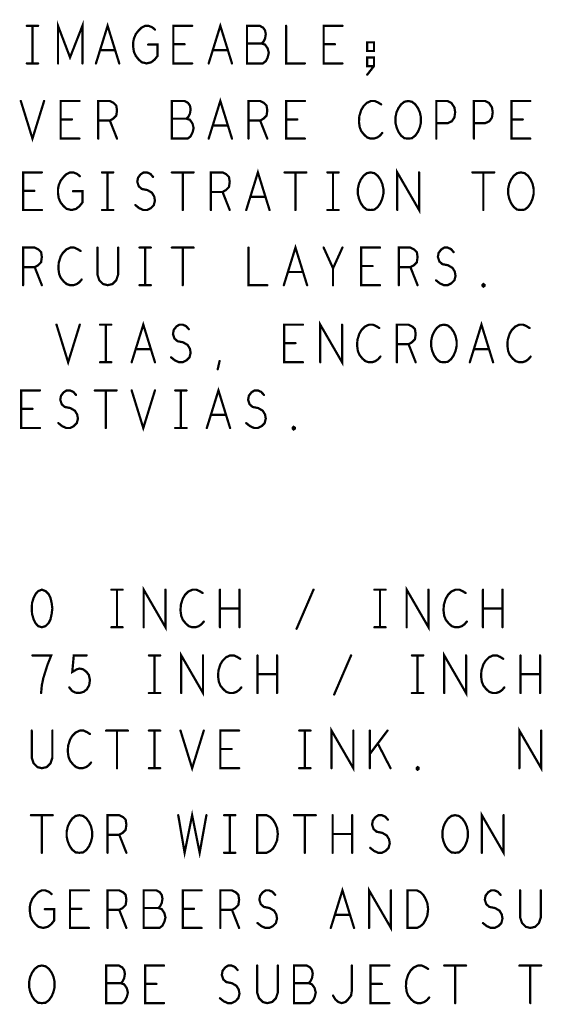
# Model space of a CAD drawing. Extents: x 28 to 61, y 24.9 to 46.
# Tile 43 of 59: x 49.9 to 51.3, y 38.1 to 40.7. Entities that reach past the tile are written whole.
import ezdxf

# ---------------------------------------------------------------- set-up
doc = ezdxf.new("R2010")
doc.units = 0
doc.layers.add('1', color=2, linetype='CONTINUOUS')

msp = doc.modelspace()

# ---------------------------------------------------------------- linework, layer by layer
at = {"layer": '1', "const_width": 0.006}
for points in [[(50.035, 40.57), (50.035, 40.67), (50.067, 40.586), (50.1, 40.67), (50.1, 40.57)], [(50.136, 40.57), (50.167, 40.67), (50.198, 40.57)], [(50.436, 40.57), (50.467, 40.67), (50.498, 40.57)], [(49.952, 40.67), (49.982, 40.67)], [(49.967, 40.67), (49.967, 40.57)], [(50.275, 40.62), (50.3, 40.62), (50.3, 40.59), (50.292, 40.58), (50.283, 40.573), (50.271, 40.57), (50.258, 40.573), (50.25, 40.58), (50.242, 40.59), (50.237, 40.601), (50.235, 40.615), (50.235, 40.626), (50.237, 40.636), (50.242, 40.648), (50.25, 40.658), (50.257, 40.665), (50.267, 40.67), (50.276, 40.67), (50.286, 40.666), (50.293, 40.66)], [(50.392, 40.57), (50.342, 40.57), (50.342, 40.67), (50.392, 40.67)], [(50.577, 40.623), (50.582, 40.628), (50.586, 40.636), (50.588, 40.648), (50.586, 40.658), (50.581, 40.665), (50.572, 40.67), (50.538, 40.67), (50.538, 40.57), (50.58, 40.57), (50.588, 40.576), (50.593, 40.586), (50.596, 40.598), (50.593, 40.61), (50.586, 40.62), (50.577, 40.623), (50.538, 40.623)], [(50.642, 40.67), (50.642, 40.57), (50.692, 40.57)], [(50.792, 40.57), (50.742, 40.57), (50.742, 40.67), (50.792, 40.67)], [(50.876, 40.603), (50.876, 40.626), (50.858, 40.626), (50.858, 40.603), (50.876, 40.603)], [(50.187, 40.605), (50.147, 40.605)], [(50.372, 40.621), (50.342, 40.621)], [(50.487, 40.605), (50.447, 40.605)], [(50.772, 40.621), (50.742, 40.621)], [(50.858, 40.54), (50.876, 40.563), (50.876, 40.586), (50.858, 40.586), (50.858, 40.563), (50.876, 40.563)], [(49.952, 40.57), (49.982, 40.57)], [(49.936, 40.47), (49.967, 40.37), (49.998, 40.47)], [(50.092, 40.37), (50.042, 40.37), (50.042, 40.47), (50.092, 40.47)], [(50.142, 40.37), (50.142, 40.47), (50.173, 40.47), (50.183, 40.465), (50.19, 40.458), (50.192, 40.445), (50.19, 40.431), (50.182, 40.423), (50.173, 40.418), (50.142, 40.418)], [(50.377, 40.423), (50.382, 40.428), (50.386, 40.436), (50.388, 40.448), (50.386, 40.458), (50.381, 40.465), (50.372, 40.47), (50.338, 40.47), (50.338, 40.37), (50.38, 40.37), (50.388, 40.376), (50.393, 40.386), (50.396, 40.398), (50.393, 40.41), (50.386, 40.42), (50.377, 40.423), (50.338, 40.423)], [(50.436, 40.37), (50.467, 40.47), (50.498, 40.37)], [(50.542, 40.37), (50.542, 40.47), (50.573, 40.47), (50.583, 40.465), (50.59, 40.458), (50.592, 40.445), (50.59, 40.431), (50.582, 40.423), (50.573, 40.418), (50.542, 40.418)], [(50.692, 40.37), (50.642, 40.37), (50.642, 40.47), (50.692, 40.47)], [(50.895, 40.461), (50.887, 40.466), (50.878, 40.47), (50.868, 40.47), (50.857, 40.465), (50.848, 40.456), (50.842, 40.446), (50.837, 40.43), (50.836, 40.415), (50.838, 40.4), (50.842, 40.39), (50.85, 40.38), (50.858, 40.373), (50.867, 40.37), (50.876, 40.37), (50.885, 40.373), (50.892, 40.378), (50.898, 40.385)], [(50.967, 40.37), (50.957, 40.371), (50.948, 40.378), (50.941, 40.388), (50.936, 40.4), (50.933, 40.413), (50.933, 40.426), (50.936, 40.44), (50.941, 40.451), (50.948, 40.461), (50.957, 40.468), (50.967, 40.47), (50.977, 40.468), (50.986, 40.461), (50.993, 40.451), (50.998, 40.44), (51.001, 40.426), (51.001, 40.413), (50.998, 40.4), (50.993, 40.388), (50.986, 40.378), (50.977, 40.371), (50.967, 40.37)], [(51.042, 40.37), (51.042, 40.47), (51.072, 40.47), (51.082, 40.465), (51.09, 40.453), (51.092, 40.44), (51.09, 40.426), (51.083, 40.416), (51.072, 40.411), (51.042, 40.411)], [(51.142, 40.37), (51.142, 40.47), (51.172, 40.47), (51.182, 40.465), (51.19, 40.453), (51.192, 40.44), (51.19, 40.426), (51.183, 40.416), (51.172, 40.411), (51.142, 40.411)], [(51.292, 40.37), (51.242, 40.37), (51.242, 40.47), (51.292, 40.47)], [(50.072, 40.421), (50.042, 40.421)], [(50.173, 40.418), (50.192, 40.37)], [(50.573, 40.418), (50.592, 40.37)], [(50.672, 40.421), (50.642, 40.421)], [(51.272, 40.421), (51.242, 40.421)], [(50.487, 40.405), (50.447, 40.405)], [(50.536, 40.18), (50.567, 40.28), (50.598, 40.18)], [(50.938, 40.18), (50.938, 40.28), (50.996, 40.18), (50.996, 40.28)], [(49.992, 40.18), (49.942, 40.18), (49.942, 40.28), (49.992, 40.28)], [(50.075, 40.23), (50.1, 40.23), (50.1, 40.2), (50.092, 40.19), (50.083, 40.183), (50.071, 40.18), (50.058, 40.183), (50.05, 40.19), (50.042, 40.2), (50.037, 40.211), (50.035, 40.225), (50.035, 40.236), (50.037, 40.246), (50.042, 40.258), (50.05, 40.268), (50.057, 40.275), (50.067, 40.28), (50.076, 40.28), (50.086, 40.276), (50.093, 40.27)], [(50.152, 40.28), (50.182, 40.28)], [(50.167, 40.28), (50.167, 40.18)], [(50.241, 40.193), (50.251, 40.185), (50.262, 40.18), (50.272, 40.18), (50.282, 40.185), (50.29, 40.193), (50.293, 40.205), (50.291, 40.216), (50.285, 40.226), (50.273, 40.233), (50.258, 40.236), (50.25, 40.243), (50.246, 40.255), (50.248, 40.266), (50.255, 40.275), (50.263, 40.28), (50.272, 40.28), (50.281, 40.276), (50.288, 40.268)], [(50.338, 40.28), (50.396, 40.28)], [(50.367, 40.28), (50.367, 40.18)], [(50.442, 40.18), (50.442, 40.28), (50.473, 40.28), (50.483, 40.275), (50.49, 40.268), (50.492, 40.255), (50.49, 40.241), (50.482, 40.233), (50.473, 40.228), (50.442, 40.228)], [(50.638, 40.28), (50.696, 40.28)], [(50.667, 40.28), (50.667, 40.18)], [(50.752, 40.28), (50.782, 40.28)], [(50.767, 40.28), (50.767, 40.18)], [(50.867, 40.18), (50.857, 40.181), (50.848, 40.188), (50.841, 40.198), (50.836, 40.21), (50.833, 40.223), (50.833, 40.236), (50.836, 40.25), (50.841, 40.261), (50.848, 40.271), (50.857, 40.278), (50.867, 40.28), (50.877, 40.278), (50.886, 40.271), (50.893, 40.261), (50.898, 40.25), (50.901, 40.236), (50.901, 40.223), (50.898, 40.21), (50.893, 40.198), (50.886, 40.188), (50.877, 40.181), (50.867, 40.18)], [(51.138, 40.28), (51.196, 40.28)], [(51.167, 40.28), (51.167, 40.18)], [(51.267, 40.18), (51.257, 40.181), (51.248, 40.188), (51.241, 40.198), (51.236, 40.21), (51.233, 40.223), (51.233, 40.236), (51.236, 40.25), (51.241, 40.261), (51.248, 40.271), (51.257, 40.278), (51.267, 40.28), (51.277, 40.278), (51.286, 40.271), (51.293, 40.261), (51.298, 40.25), (51.301, 40.236), (51.301, 40.223), (51.298, 40.21), (51.293, 40.198), (51.286, 40.188), (51.277, 40.181), (51.267, 40.18)], [(49.972, 40.231), (49.942, 40.231)], [(50.473, 40.228), (50.492, 40.18)], [(50.587, 40.215), (50.547, 40.215)], [(50.152, 40.18), (50.182, 40.18)], [(50.752, 40.18), (50.782, 40.18)], [(49.942, 39.98), (49.942, 40.08), (49.973, 40.08), (49.983, 40.075), (49.99, 40.068), (49.992, 40.055), (49.99, 40.041), (49.982, 40.033), (49.973, 40.028), (49.942, 40.028)], [(50.095, 40.071), (50.087, 40.076), (50.078, 40.08), (50.068, 40.08), (50.057, 40.075), (50.048, 40.066), (50.042, 40.056), (50.037, 40.04), (50.036, 40.025), (50.038, 40.01), (50.042, 40), (50.05, 39.99), (50.058, 39.983), (50.067, 39.98), (50.076, 39.98), (50.085, 39.983), (50.092, 39.988), (50.098, 39.995)], [(50.14, 40.08), (50.14, 40.008), (50.145, 39.993), (50.155, 39.983), (50.167, 39.98), (50.18, 39.983), (50.19, 39.993), (50.195, 40.008), (50.195, 40.08)], [(50.252, 40.08), (50.282, 40.08)], [(50.267, 40.08), (50.267, 39.98)], [(50.338, 40.08), (50.396, 40.08)], [(50.367, 40.08), (50.367, 39.98)], [(50.542, 40.08), (50.542, 39.98), (50.592, 39.98)], [(50.636, 39.98), (50.667, 40.08), (50.698, 39.98)], [(50.767, 39.98), (50.767, 40.025), (50.742, 40.08)], [(50.792, 40.08), (50.767, 40.025)], [(50.892, 39.98), (50.842, 39.98), (50.842, 40.08), (50.892, 40.08)], [(50.942, 39.98), (50.942, 40.08), (50.973, 40.08), (50.983, 40.075), (50.99, 40.068), (50.992, 40.055), (50.99, 40.041), (50.982, 40.033), (50.973, 40.028), (50.942, 40.028)], [(51.041, 39.993), (51.051, 39.985), (51.062, 39.98), (51.072, 39.98), (51.082, 39.985), (51.09, 39.993), (51.093, 40.005), (51.091, 40.016), (51.085, 40.026), (51.073, 40.033), (51.058, 40.036), (51.05, 40.043), (51.046, 40.055), (51.048, 40.066), (51.055, 40.075), (51.063, 40.08), (51.072, 40.08), (51.081, 40.076), (51.088, 40.068)], [(49.973, 40.028), (49.992, 39.98)], [(50.872, 40.031), (50.842, 40.031)], [(50.973, 40.028), (50.992, 39.98)], [(50.687, 40.015), (50.647, 40.015)], [(50.252, 39.98), (50.282, 39.98)], [(51.167, 39.976), (51.165, 39.978), (51.165, 39.981), (51.167, 39.983), (51.17, 39.981), (51.17, 39.978), (51.167, 39.976)], [(50.031, 39.875), (50.062, 39.775), (50.093, 39.875)], [(50.147, 39.875), (50.177, 39.875)], [(50.162, 39.875), (50.162, 39.775)], [(50.231, 39.775), (50.262, 39.875), (50.293, 39.775)], [(50.336, 39.788), (50.346, 39.78), (50.357, 39.775), (50.367, 39.775), (50.377, 39.78), (50.385, 39.788), (50.388, 39.8), (50.386, 39.811), (50.38, 39.821), (50.368, 39.828), (50.353, 39.831), (50.345, 39.838), (50.341, 39.85), (50.343, 39.861), (50.35, 39.87), (50.358, 39.875), (50.367, 39.875), (50.376, 39.871), (50.383, 39.863)], [(50.687, 39.775), (50.637, 39.775), (50.637, 39.875), (50.687, 39.875)], [(50.733, 39.775), (50.733, 39.875), (50.791, 39.775), (50.791, 39.875)], [(50.89, 39.866), (50.882, 39.871), (50.873, 39.875), (50.863, 39.875), (50.852, 39.87), (50.843, 39.861), (50.837, 39.851), (50.832, 39.835), (50.831, 39.82), (50.833, 39.805), (50.837, 39.795), (50.845, 39.785), (50.853, 39.778), (50.862, 39.775), (50.871, 39.775), (50.88, 39.778), (50.887, 39.783), (50.893, 39.79)], [(50.937, 39.775), (50.937, 39.875), (50.968, 39.875), (50.978, 39.87), (50.985, 39.863), (50.987, 39.85), (50.985, 39.836), (50.977, 39.828), (50.968, 39.823), (50.937, 39.823)], [(51.062, 39.775), (51.052, 39.776), (51.043, 39.783), (51.036, 39.793), (51.031, 39.805), (51.028, 39.818), (51.028, 39.831), (51.031, 39.845), (51.036, 39.856), (51.043, 39.866), (51.052, 39.873), (51.062, 39.875), (51.072, 39.873), (51.081, 39.866), (51.088, 39.856), (51.093, 39.845), (51.096, 39.831), (51.096, 39.818), (51.093, 39.805), (51.088, 39.793), (51.081, 39.783), (51.072, 39.776), (51.062, 39.775)], [(51.131, 39.775), (51.162, 39.875), (51.193, 39.775)], [(51.29, 39.866), (51.282, 39.871), (51.273, 39.875), (51.263, 39.875), (51.252, 39.87), (51.243, 39.861), (51.237, 39.851), (51.232, 39.835), (51.231, 39.82), (51.233, 39.805), (51.237, 39.795), (51.245, 39.785), (51.253, 39.778), (51.262, 39.775), (51.271, 39.775), (51.28, 39.778), (51.287, 39.783), (51.293, 39.79)], [(50.667, 39.826), (50.637, 39.826)], [(50.968, 39.823), (50.987, 39.775)], [(50.282, 39.81), (50.242, 39.81)], [(51.182, 39.81), (51.142, 39.81)], [(50.147, 39.775), (50.177, 39.775)], [(50.46, 39.756), (50.465, 39.778)], [(49.987, 39.6), (49.937, 39.6), (49.937, 39.7), (49.987, 39.7)], [(50.036, 39.613), (50.046, 39.605), (50.057, 39.6), (50.067, 39.6), (50.077, 39.605), (50.085, 39.613), (50.088, 39.625), (50.086, 39.636), (50.08, 39.646), (50.068, 39.653), (50.053, 39.656), (50.045, 39.663), (50.041, 39.675), (50.043, 39.686), (50.05, 39.695), (50.058, 39.7), (50.067, 39.7), (50.076, 39.696), (50.083, 39.688)], [(50.133, 39.7), (50.191, 39.7)], [(50.162, 39.7), (50.162, 39.6)], [(50.231, 39.7), (50.262, 39.6), (50.293, 39.7)], [(50.347, 39.7), (50.377, 39.7)], [(50.362, 39.7), (50.362, 39.6)], [(50.431, 39.6), (50.462, 39.7), (50.493, 39.6)], [(50.536, 39.613), (50.546, 39.605), (50.557, 39.6), (50.567, 39.6), (50.577, 39.605), (50.585, 39.613), (50.588, 39.625), (50.586, 39.636), (50.58, 39.646), (50.568, 39.653), (50.553, 39.656), (50.545, 39.663), (50.541, 39.675), (50.543, 39.686), (50.55, 39.695), (50.558, 39.7), (50.567, 39.7), (50.576, 39.696), (50.583, 39.688)], [(49.967, 39.651), (49.937, 39.651)], [(50.482, 39.635), (50.442, 39.635)], [(50.662, 39.596), (50.66, 39.598), (50.66, 39.601), (50.662, 39.603), (50.665, 39.601), (50.665, 39.598), (50.662, 39.596)], [(50.347, 39.6), (50.377, 39.6)], [(49.992, 39.17), (49.982, 39.166), (49.975, 39.158), (49.97, 39.148), (49.966, 39.135), (49.965, 39.12), (49.966, 39.105), (49.97, 39.091), (49.975, 39.081), (49.982, 39.073), (49.992, 39.07), (50.002, 39.073), (50.01, 39.081), (50.015, 39.091), (50.018, 39.105), (50.02, 39.12), (50.018, 39.135), (50.015, 39.148), (50.01, 39.158), (50.002, 39.166), (49.992, 39.17)], [(50.177, 39.17), (50.207, 39.17)], [(50.192, 39.17), (50.192, 39.07)], [(50.263, 39.07), (50.263, 39.17), (50.321, 39.07), (50.321, 39.17)], [(50.42, 39.161), (50.412, 39.166), (50.403, 39.17), (50.393, 39.17), (50.382, 39.165), (50.373, 39.156), (50.367, 39.146), (50.362, 39.13), (50.361, 39.115), (50.363, 39.1), (50.367, 39.09), (50.375, 39.08), (50.383, 39.073), (50.392, 39.07), (50.401, 39.07), (50.41, 39.073), (50.417, 39.078), (50.423, 39.085)], [(50.466, 39.07), (50.466, 39.17)], [(50.518, 39.17), (50.518, 39.07)], [(50.67, 39.066), (50.715, 39.17)], [(50.877, 39.17), (50.907, 39.17)], [(50.892, 39.17), (50.892, 39.07)], [(50.963, 39.07), (50.963, 39.17), (51.021, 39.07), (51.021, 39.17)], [(51.12, 39.161), (51.112, 39.166), (51.103, 39.17), (51.093, 39.17), (51.082, 39.165), (51.073, 39.156), (51.067, 39.146), (51.062, 39.13), (51.061, 39.115), (51.063, 39.1), (51.067, 39.09), (51.075, 39.08), (51.083, 39.073), (51.092, 39.07), (51.101, 39.07), (51.11, 39.073), (51.117, 39.078), (51.123, 39.085)], [(51.166, 39.07), (51.166, 39.17)], [(51.218, 39.17), (51.218, 39.07)], [(50.518, 39.12), (50.466, 39.12)], [(51.218, 39.12), (51.166, 39.12)], [(50.177, 39.07), (50.207, 39.07)], [(50.877, 39.07), (50.907, 39.07)], [(50.363, 38.895), (50.363, 38.995), (50.421, 38.895), (50.421, 38.995)], [(51.063, 38.895), (51.063, 38.995), (51.121, 38.895), (51.121, 38.995)], [(49.99, 38.895), (49.992, 38.916), (49.996, 38.935), (50.001, 38.951), (50.007, 38.97), (50.017, 38.995), (49.967, 38.995)], [(50.065, 38.91), (50.072, 38.901), (50.081, 38.896), (50.092, 38.895), (50.103, 38.898), (50.112, 38.905), (50.118, 38.916), (50.12, 38.93), (50.117, 38.943), (50.111, 38.951), (50.102, 38.958), (50.093, 38.96), (50.085, 38.958), (50.073, 38.951), (50.077, 38.995), (50.111, 38.995)], [(50.277, 38.995), (50.307, 38.995)], [(50.292, 38.995), (50.292, 38.895)], [(50.52, 38.986), (50.512, 38.991), (50.503, 38.995), (50.493, 38.995), (50.482, 38.99), (50.473, 38.981), (50.467, 38.971), (50.462, 38.955), (50.461, 38.94), (50.463, 38.925), (50.467, 38.915), (50.475, 38.905), (50.483, 38.898), (50.492, 38.895), (50.501, 38.895), (50.51, 38.898), (50.517, 38.903), (50.523, 38.91)], [(50.566, 38.895), (50.566, 38.995)], [(50.618, 38.995), (50.618, 38.895)], [(50.77, 38.891), (50.815, 38.995)], [(50.977, 38.995), (51.007, 38.995)], [(50.992, 38.995), (50.992, 38.895)], [(51.22, 38.986), (51.212, 38.991), (51.203, 38.995), (51.193, 38.995), (51.182, 38.99), (51.173, 38.981), (51.167, 38.971), (51.162, 38.955), (51.161, 38.94), (51.163, 38.925), (51.167, 38.915), (51.175, 38.905), (51.183, 38.898), (51.192, 38.895), (51.201, 38.895), (51.21, 38.898), (51.217, 38.903), (51.223, 38.91)], [(51.266, 38.895), (51.266, 38.995)], [(51.318, 38.995), (51.318, 38.895)], [(50.618, 38.945), (50.566, 38.945)], [(51.318, 38.945), (51.266, 38.945)], [(50.277, 38.895), (50.307, 38.895)], [(50.977, 38.895), (51.007, 38.895)], [(49.965, 38.795), (49.965, 38.723), (49.97, 38.708), (49.98, 38.698), (49.992, 38.695), (50.005, 38.698), (50.015, 38.708), (50.02, 38.723), (50.02, 38.795)], [(50.12, 38.786), (50.112, 38.791), (50.103, 38.795), (50.093, 38.795), (50.082, 38.79), (50.073, 38.781), (50.067, 38.771), (50.062, 38.755), (50.061, 38.74), (50.063, 38.725), (50.067, 38.715), (50.075, 38.705), (50.083, 38.698), (50.092, 38.695), (50.101, 38.695), (50.11, 38.698), (50.117, 38.703), (50.123, 38.71)], [(50.163, 38.795), (50.221, 38.795)], [(50.192, 38.795), (50.192, 38.695)], [(50.277, 38.795), (50.307, 38.795)], [(50.292, 38.795), (50.292, 38.695)], [(50.361, 38.795), (50.392, 38.695), (50.423, 38.795)], [(50.517, 38.695), (50.467, 38.695), (50.467, 38.795), (50.517, 38.795)], [(50.677, 38.795), (50.707, 38.795)], [(50.692, 38.795), (50.692, 38.695)], [(50.763, 38.695), (50.763, 38.795), (50.821, 38.695), (50.821, 38.795)], [(50.865, 38.695), (50.865, 38.795)], [(50.912, 38.795), (50.865, 38.733)], [(51.263, 38.695), (51.263, 38.795), (51.321, 38.695), (51.321, 38.795)], [(50.497, 38.746), (50.467, 38.746)], [(50.92, 38.695), (50.886, 38.761)], [(50.277, 38.695), (50.307, 38.695)], [(50.677, 38.695), (50.707, 38.695)], [(50.992, 38.691), (50.99, 38.693), (50.99, 38.696), (50.992, 38.698), (50.995, 38.696), (50.995, 38.693), (50.992, 38.691)], [(50.355, 38.57), (50.372, 38.47), (50.392, 38.57), (50.412, 38.47), (50.43, 38.57)], [(49.963, 38.57), (50.021, 38.57)], [(49.992, 38.57), (49.992, 38.47)], [(50.092, 38.47), (50.082, 38.471), (50.073, 38.478), (50.066, 38.488), (50.061, 38.5), (50.058, 38.513), (50.058, 38.526), (50.061, 38.54), (50.066, 38.551), (50.073, 38.561), (50.082, 38.568), (50.092, 38.57), (50.102, 38.568), (50.111, 38.561), (50.118, 38.551), (50.123, 38.54), (50.126, 38.526), (50.126, 38.513), (50.123, 38.5), (50.118, 38.488), (50.111, 38.478), (50.102, 38.471), (50.092, 38.47)], [(50.167, 38.47), (50.167, 38.57), (50.198, 38.57), (50.208, 38.565), (50.215, 38.558), (50.217, 38.545), (50.215, 38.531), (50.207, 38.523), (50.198, 38.518), (50.167, 38.518)], [(50.477, 38.57), (50.507, 38.57)], [(50.492, 38.57), (50.492, 38.47)], [(50.565, 38.47), (50.565, 38.57), (50.59, 38.57), (50.6, 38.565), (50.607, 38.558), (50.613, 38.548), (50.618, 38.536), (50.62, 38.52), (50.618, 38.503), (50.613, 38.491), (50.607, 38.481), (50.6, 38.475), (50.59, 38.47), (50.565, 38.47)], [(50.663, 38.57), (50.721, 38.57)], [(50.692, 38.57), (50.692, 38.47)], [(50.766, 38.47), (50.766, 38.57)], [(50.818, 38.57), (50.818, 38.47)], [(50.866, 38.483), (50.876, 38.475), (50.887, 38.47), (50.897, 38.47), (50.907, 38.475), (50.915, 38.483), (50.918, 38.495), (50.916, 38.506), (50.91, 38.516), (50.898, 38.523), (50.883, 38.526), (50.875, 38.533), (50.871, 38.545), (50.873, 38.556), (50.88, 38.565), (50.888, 38.57), (50.897, 38.57), (50.906, 38.566), (50.913, 38.558)], [(51.092, 38.47), (51.082, 38.471), (51.073, 38.478), (51.066, 38.488), (51.061, 38.5), (51.058, 38.513), (51.058, 38.526), (51.061, 38.54), (51.066, 38.551), (51.073, 38.561), (51.082, 38.568), (51.092, 38.57), (51.102, 38.568), (51.111, 38.561), (51.118, 38.551), (51.123, 38.54), (51.126, 38.526), (51.126, 38.513), (51.123, 38.5), (51.118, 38.488), (51.111, 38.478), (51.102, 38.471), (51.092, 38.47)], [(51.163, 38.47), (51.163, 38.57), (51.221, 38.47), (51.221, 38.57)], [(50.198, 38.518), (50.217, 38.47)], [(50.818, 38.52), (50.766, 38.52)], [(50.477, 38.47), (50.507, 38.47)], [(50.761, 38.27), (50.792, 38.37), (50.823, 38.27)], [(50.863, 38.27), (50.863, 38.37), (50.921, 38.27), (50.921, 38.37)], [(50, 38.32), (50.025, 38.32), (50.025, 38.29), (50.017, 38.28), (50.008, 38.273), (49.996, 38.27), (49.983, 38.273), (49.975, 38.28), (49.967, 38.29), (49.962, 38.301), (49.96, 38.315), (49.96, 38.326), (49.962, 38.336), (49.967, 38.348), (49.975, 38.358), (49.982, 38.365), (49.992, 38.37), (50.001, 38.37), (50.011, 38.366), (50.018, 38.36)], [(50.117, 38.27), (50.067, 38.27), (50.067, 38.37), (50.117, 38.37)], [(50.167, 38.27), (50.167, 38.37), (50.198, 38.37), (50.208, 38.365), (50.215, 38.358), (50.217, 38.345), (50.215, 38.331), (50.207, 38.323), (50.198, 38.318), (50.167, 38.318)], [(50.302, 38.323), (50.307, 38.328), (50.311, 38.336), (50.313, 38.348), (50.311, 38.358), (50.306, 38.365), (50.297, 38.37), (50.263, 38.37), (50.263, 38.27), (50.305, 38.27), (50.313, 38.276), (50.318, 38.286), (50.321, 38.298), (50.318, 38.31), (50.311, 38.32), (50.302, 38.323), (50.263, 38.323)], [(50.417, 38.27), (50.367, 38.27), (50.367, 38.37), (50.417, 38.37)], [(50.467, 38.27), (50.467, 38.37), (50.498, 38.37), (50.508, 38.365), (50.515, 38.358), (50.517, 38.345), (50.515, 38.331), (50.507, 38.323), (50.498, 38.318), (50.467, 38.318)], [(50.566, 38.283), (50.576, 38.275), (50.587, 38.27), (50.597, 38.27), (50.607, 38.275), (50.615, 38.283), (50.618, 38.295), (50.616, 38.306), (50.61, 38.316), (50.598, 38.323), (50.583, 38.326), (50.575, 38.333), (50.571, 38.345), (50.573, 38.356), (50.58, 38.365), (50.588, 38.37), (50.597, 38.37), (50.606, 38.366), (50.613, 38.358)], [(50.965, 38.27), (50.965, 38.37), (50.99, 38.37), (51, 38.365), (51.007, 38.358), (51.013, 38.348), (51.018, 38.336), (51.02, 38.32), (51.018, 38.303), (51.013, 38.291), (51.007, 38.281), (51, 38.275), (50.99, 38.27), (50.965, 38.27)], [(51.166, 38.283), (51.176, 38.275), (51.187, 38.27), (51.197, 38.27), (51.207, 38.275), (51.215, 38.283), (51.218, 38.295), (51.216, 38.306), (51.21, 38.316), (51.198, 38.323), (51.183, 38.326), (51.175, 38.333), (51.171, 38.345), (51.173, 38.356), (51.18, 38.365), (51.188, 38.37), (51.197, 38.37), (51.206, 38.366), (51.213, 38.358)], [(51.265, 38.37), (51.265, 38.298), (51.27, 38.283), (51.28, 38.273), (51.292, 38.27), (51.305, 38.273), (51.315, 38.283), (51.32, 38.298), (51.32, 38.37)], [(50.097, 38.321), (50.067, 38.321)], [(50.397, 38.321), (50.367, 38.321)], [(50.198, 38.318), (50.217, 38.27)], [(50.498, 38.318), (50.517, 38.27)], [(50.812, 38.305), (50.772, 38.305)], [(49.992, 38.07), (49.982, 38.071), (49.973, 38.078), (49.966, 38.088), (49.961, 38.1), (49.958, 38.113), (49.958, 38.126), (49.961, 38.14), (49.966, 38.151), (49.973, 38.161), (49.982, 38.168), (49.992, 38.17), (50.002, 38.168), (50.011, 38.161), (50.018, 38.151), (50.023, 38.14), (50.026, 38.126), (50.026, 38.113), (50.023, 38.1), (50.018, 38.088), (50.011, 38.078), (50.002, 38.071), (49.992, 38.07)], [(50.202, 38.123), (50.207, 38.128), (50.211, 38.136), (50.213, 38.148), (50.211, 38.158), (50.206, 38.165), (50.197, 38.17), (50.163, 38.17), (50.163, 38.07), (50.205, 38.07), (50.213, 38.076), (50.218, 38.086), (50.221, 38.098), (50.218, 38.11), (50.211, 38.12), (50.202, 38.123), (50.163, 38.123)], [(50.317, 38.07), (50.267, 38.07), (50.267, 38.17), (50.317, 38.17)], [(50.466, 38.083), (50.476, 38.075), (50.487, 38.07), (50.497, 38.07), (50.507, 38.075), (50.515, 38.083), (50.518, 38.095), (50.516, 38.106), (50.51, 38.116), (50.498, 38.123), (50.483, 38.126), (50.475, 38.133), (50.471, 38.145), (50.473, 38.156), (50.48, 38.165), (50.488, 38.17), (50.497, 38.17), (50.506, 38.166), (50.513, 38.158)], [(50.565, 38.17), (50.565, 38.098), (50.57, 38.083), (50.58, 38.073), (50.592, 38.07), (50.605, 38.073), (50.615, 38.083), (50.62, 38.098), (50.62, 38.17)], [(50.702, 38.123), (50.707, 38.128), (50.711, 38.136), (50.713, 38.148), (50.711, 38.158), (50.706, 38.165), (50.697, 38.17), (50.663, 38.17), (50.663, 38.07), (50.705, 38.07), (50.713, 38.076), (50.718, 38.086), (50.721, 38.098), (50.718, 38.11), (50.711, 38.12), (50.702, 38.123), (50.663, 38.123)], [(50.767, 38.09), (50.773, 38.08), (50.781, 38.073), (50.79, 38.07), (50.8, 38.073), (50.807, 38.08), (50.815, 38.09), (50.817, 38.103), (50.817, 38.17)], [(50.917, 38.07), (50.867, 38.07), (50.867, 38.17), (50.917, 38.17)], [(51.02, 38.161), (51.012, 38.166), (51.003, 38.17), (50.993, 38.17), (50.982, 38.165), (50.973, 38.156), (50.967, 38.146), (50.962, 38.13), (50.961, 38.115), (50.963, 38.1), (50.967, 38.09), (50.975, 38.08), (50.983, 38.073), (50.992, 38.07), (51.001, 38.07), (51.01, 38.073), (51.017, 38.078), (51.023, 38.085)], [(51.063, 38.17), (51.121, 38.17)], [(51.092, 38.17), (51.092, 38.07)], [(51.263, 38.17), (51.321, 38.17)], [(51.292, 38.17), (51.292, 38.07)], [(50.297, 38.121), (50.267, 38.121)], [(50.897, 38.121), (50.867, 38.121)]]:
    msp.add_lwpolyline(points, dxfattribs=at)
at = {"layer": '1', "const_width": 0.003}
for points in [[(49.9535, 40.67, 1), (49.9505, 40.67, 1)], [(49.9685, 40.67, 1), (49.9655, 40.67, 1)], [(49.9835, 40.67, 1), (49.9805, 40.67, 1)], [(50.2945, 40.66, 1), (50.2915, 40.66, 1)], [(50.3935, 40.67, 1), (50.3905, 40.67, 1)], [(50.6435, 40.67, 1), (50.6405, 40.67, 1)], [(50.7935, 40.67, 1), (50.7905, 40.67, 1)], [(50.1485, 40.605, 1), (50.1455, 40.605, 1)], [(50.1885, 40.605, 1), (50.1855, 40.605, 1)], [(50.2765, 40.62, 1), (50.2735, 40.62, 1)], [(50.3435, 40.621, 1), (50.3405, 40.621, 1)], [(50.3735, 40.621, 1), (50.3705, 40.621, 1)], [(50.4485, 40.605, 1), (50.4455, 40.605, 1)], [(50.4885, 40.605, 1), (50.4855, 40.605, 1)], [(50.5395, 40.623, 1), (50.5365, 40.623, 1)], [(50.5785, 40.623, 1), (50.5755, 40.623, 1)], [(50.7435, 40.621, 1), (50.7405, 40.621, 1)], [(50.7735, 40.621, 1), (50.7705, 40.621, 1)], [(50.8775, 40.603, 1), (50.8745, 40.603, 1)], [(50.8775, 40.603, 1), (50.8745, 40.603, 1)], [(49.9535, 40.57, 1), (49.9505, 40.57, 1)], [(49.9685, 40.57, 1), (49.9655, 40.57, 1)], [(49.9835, 40.57, 1), (49.9805, 40.57, 1)], [(50.0365, 40.57, 1), (50.0335, 40.57, 1)], [(50.1015, 40.57, 1), (50.0985, 40.57, 1)], [(50.1375, 40.57, 1), (50.1345, 40.57, 1)], [(50.1995, 40.57, 1), (50.1965, 40.57, 1)], [(50.3935, 40.57, 1), (50.3905, 40.57, 1)], [(50.4375, 40.57, 1), (50.4345, 40.57, 1)], [(50.4995, 40.57, 1), (50.4965, 40.57, 1)], [(50.6935, 40.57, 1), (50.6905, 40.57, 1)], [(50.7935, 40.57, 1), (50.7905, 40.57, 1)], [(50.8775, 40.563, 1), (50.8745, 40.563, 1)], [(50.8595, 40.54, 1), (50.8565, 40.54, 1)], [(49.9375, 40.47, 1), (49.9345, 40.47, 1)], [(49.9995, 40.47, 1), (49.9965, 40.47, 1)], [(50.0935, 40.47, 1), (50.0905, 40.47, 1)], [(50.6935, 40.47, 1), (50.6905, 40.47, 1)], [(51.2935, 40.47, 1), (51.2905, 40.47, 1)], [(50.8965, 40.461, 1), (50.8935, 40.461, 1)], [(50.0435, 40.421, 1), (50.0405, 40.421, 1)], [(50.0735, 40.421, 1), (50.0705, 40.421, 1)], [(50.1435, 40.418, 1), (50.1405, 40.418, 1)], [(50.1745, 40.418, 1), (50.1715, 40.418, 1)], [(50.3395, 40.423, 1), (50.3365, 40.423, 1)], [(50.3785, 40.423, 1), (50.3755, 40.423, 1)], [(50.5435, 40.418, 1), (50.5405, 40.418, 1)], [(50.5745, 40.418, 1), (50.5715, 40.418, 1)], [(50.6435, 40.421, 1), (50.6405, 40.421, 1)], [(50.6735, 40.421, 1), (50.6705, 40.421, 1)], [(51.2435, 40.421, 1), (51.2405, 40.421, 1)], [(51.2735, 40.421, 1), (51.2705, 40.421, 1)], [(50.4485, 40.405, 1), (50.4455, 40.405, 1)], [(50.4885, 40.405, 1), (50.4855, 40.405, 1)], [(51.0435, 40.411, 1), (51.0405, 40.411, 1)], [(51.1435, 40.411, 1), (51.1405, 40.411, 1)], [(50.0935, 40.37, 1), (50.0905, 40.37, 1)], [(50.1435, 40.37, 1), (50.1405, 40.37, 1)], [(50.1935, 40.37, 1), (50.1905, 40.37, 1)], [(50.4375, 40.37, 1), (50.4345, 40.37, 1)], [(50.4995, 40.37, 1), (50.4965, 40.37, 1)], [(50.5435, 40.37, 1), (50.5405, 40.37, 1)], [(50.5935, 40.37, 1), (50.5905, 40.37, 1)], [(50.6935, 40.37, 1), (50.6905, 40.37, 1)], [(50.8995, 40.385, 1), (50.8965, 40.385, 1)], [(50.9685, 40.37, 1), (50.9655, 40.37, 1)], [(50.9685, 40.37, 1), (50.9655, 40.37, 1)], [(51.0435, 40.37, 1), (51.0405, 40.37, 1)], [(51.1435, 40.37, 1), (51.1405, 40.37, 1)], [(51.2935, 40.37, 1), (51.2905, 40.37, 1)], [(49.9935, 40.28, 1), (49.9905, 40.28, 1)], [(50.0945, 40.27, 1), (50.0915, 40.27, 1)], [(50.1535, 40.28, 1), (50.1505, 40.28, 1)], [(50.1685, 40.28, 1), (50.1655, 40.28, 1)], [(50.1835, 40.28, 1), (50.1805, 40.28, 1)], [(50.2895, 40.268, 1), (50.2865, 40.268, 1)], [(50.3395, 40.28, 1), (50.3365, 40.28, 1)], [(50.3685, 40.28, 1), (50.3655, 40.28, 1)], [(50.3975, 40.28, 1), (50.3945, 40.28, 1)], [(50.6395, 40.28, 1), (50.6365, 40.28, 1)], [(50.6685, 40.28, 1), (50.6655, 40.28, 1)], [(50.6975, 40.28, 1), (50.6945, 40.28, 1)], [(50.7535, 40.28, 1), (50.7505, 40.28, 1)], [(50.7685, 40.28, 1), (50.7655, 40.28, 1)], [(50.7835, 40.28, 1), (50.7805, 40.28, 1)], [(50.9975, 40.28, 1), (50.9945, 40.28, 1)], [(51.1395, 40.28, 1), (51.1365, 40.28, 1)], [(51.1685, 40.28, 1), (51.1655, 40.28, 1)], [(51.1975, 40.28, 1), (51.1945, 40.28, 1)], [(49.9435, 40.231, 1), (49.9405, 40.231, 1)], [(49.9735, 40.231, 1), (49.9705, 40.231, 1)], [(50.0765, 40.23, 1), (50.0735, 40.23, 1)], [(50.4435, 40.228, 1), (50.4405, 40.228, 1)], [(50.4745, 40.228, 1), (50.4715, 40.228, 1)], [(50.5485, 40.215, 1), (50.5455, 40.215, 1)], [(50.5885, 40.215, 1), (50.5855, 40.215, 1)], [(49.9935, 40.18, 1), (49.9905, 40.18, 1)], [(50.1535, 40.18, 1), (50.1505, 40.18, 1)], [(50.1685, 40.18, 1), (50.1655, 40.18, 1)], [(50.1835, 40.18, 1), (50.1805, 40.18, 1)], [(50.2425, 40.193, 1), (50.2395, 40.193, 1)], [(50.3685, 40.18, 1), (50.3655, 40.18, 1)], [(50.4435, 40.18, 1), (50.4405, 40.18, 1)], [(50.4935, 40.18, 1), (50.4905, 40.18, 1)], [(50.5375, 40.18, 1), (50.5345, 40.18, 1)], [(50.5995, 40.18, 1), (50.5965, 40.18, 1)], [(50.6685, 40.18, 1), (50.6655, 40.18, 1)], [(50.7535, 40.18, 1), (50.7505, 40.18, 1)], [(50.7685, 40.18, 1), (50.7655, 40.18, 1)], [(50.7835, 40.18, 1), (50.7805, 40.18, 1)], [(50.8685, 40.18, 1), (50.8655, 40.18, 1)], [(50.8685, 40.18, 1), (50.8655, 40.18, 1)], [(50.9395, 40.18, 1), (50.9365, 40.18, 1)], [(51.1685, 40.18, 1), (51.1655, 40.18, 1)], [(51.2685, 40.18, 1), (51.2655, 40.18, 1)], [(51.2685, 40.18, 1), (51.2655, 40.18, 1)], [(50.1415, 40.08, 1), (50.1385, 40.08, 1)], [(50.1965, 40.08, 1), (50.1935, 40.08, 1)], [(50.2535, 40.08, 1), (50.2505, 40.08, 1)], [(50.2685, 40.08, 1), (50.2655, 40.08, 1)], [(50.2835, 40.08, 1), (50.2805, 40.08, 1)], [(50.3395, 40.08, 1), (50.3365, 40.08, 1)], [(50.3685, 40.08, 1), (50.3655, 40.08, 1)], [(50.3975, 40.08, 1), (50.3945, 40.08, 1)], [(50.5435, 40.08, 1), (50.5405, 40.08, 1)], [(50.7435, 40.08, 1), (50.7405, 40.08, 1)], [(50.7935, 40.08, 1), (50.7905, 40.08, 1)], [(50.8935, 40.08, 1), (50.8905, 40.08, 1)], [(50.0965, 40.071, 1), (50.0935, 40.071, 1)], [(51.0895, 40.068, 1), (51.0865, 40.068, 1)], [(49.9435, 40.028, 1), (49.9405, 40.028, 1)], [(49.9745, 40.028, 1), (49.9715, 40.028, 1)], [(50.7685, 40.025, 1), (50.7655, 40.025, 1)], [(50.8435, 40.031, 1), (50.8405, 40.031, 1)], [(50.8735, 40.031, 1), (50.8705, 40.031, 1)], [(50.9435, 40.028, 1), (50.9405, 40.028, 1)], [(50.9745, 40.028, 1), (50.9715, 40.028, 1)], [(50.6485, 40.015, 1), (50.6455, 40.015, 1)], [(50.6885, 40.015, 1), (50.6855, 40.015, 1)], [(49.9435, 39.98, 1), (49.9405, 39.98, 1)], [(49.9935, 39.98, 1), (49.9905, 39.98, 1)], [(50.0995, 39.995, 1), (50.0965, 39.995, 1)], [(50.2535, 39.98, 1), (50.2505, 39.98, 1)], [(50.2685, 39.98, 1), (50.2655, 39.98, 1)], [(50.2835, 39.98, 1), (50.2805, 39.98, 1)], [(50.3685, 39.98, 1), (50.3655, 39.98, 1)], [(50.5935, 39.98, 1), (50.5905, 39.98, 1)], [(50.6375, 39.98, 1), (50.6345, 39.98, 1)], [(50.6995, 39.98, 1), (50.6965, 39.98, 1)], [(50.7685, 39.98, 1), (50.7655, 39.98, 1)], [(50.8935, 39.98, 1), (50.8905, 39.98, 1)], [(50.9435, 39.98, 1), (50.9405, 39.98, 1)], [(50.9935, 39.98, 1), (50.9905, 39.98, 1)], [(51.0425, 39.993, 1), (51.0395, 39.993, 1)], [(51.1685, 39.976, 1), (51.1655, 39.976, 1)], [(51.1685, 39.976, 1), (51.1655, 39.976, 1)], [(50.0325, 39.875, 1), (50.0295, 39.875, 1)], [(50.0945, 39.875, 1), (50.0915, 39.875, 1)], [(50.1485, 39.875, 1), (50.1455, 39.875, 1)], [(50.1635, 39.875, 1), (50.1605, 39.875, 1)], [(50.1785, 39.875, 1), (50.1755, 39.875, 1)], [(50.6885, 39.875, 1), (50.6855, 39.875, 1)], [(50.7925, 39.875, 1), (50.7895, 39.875, 1)], [(50.8915, 39.866, 1), (50.8885, 39.866, 1)], [(51.2915, 39.866, 1), (51.2885, 39.866, 1)], [(50.3845, 39.863, 1), (50.3815, 39.863, 1)], [(50.6385, 39.826, 1), (50.6355, 39.826, 1)], [(50.6685, 39.826, 1), (50.6655, 39.826, 1)], [(50.9385, 39.823, 1), (50.9355, 39.823, 1)], [(50.9695, 39.823, 1), (50.9665, 39.823, 1)], [(50.2435, 39.81, 1), (50.2405, 39.81, 1)], [(50.2835, 39.81, 1), (50.2805, 39.81, 1)], [(50.3375, 39.788, 1), (50.3345, 39.788, 1)], [(50.8945, 39.79, 1), (50.8915, 39.79, 1)], [(51.1435, 39.81, 1), (51.1405, 39.81, 1)], [(51.1835, 39.81, 1), (51.1805, 39.81, 1)], [(51.2945, 39.79, 1), (51.2915, 39.79, 1)], [(50.1485, 39.775, 1), (50.1455, 39.775, 1)], [(50.1635, 39.775, 1), (50.1605, 39.775, 1)], [(50.1785, 39.775, 1), (50.1755, 39.775, 1)], [(50.2325, 39.775, 1), (50.2295, 39.775, 1)], [(50.2945, 39.775, 1), (50.2915, 39.775, 1)], [(50.4665, 39.778, 1), (50.4635, 39.778, 1)], [(50.6885, 39.775, 1), (50.6855, 39.775, 1)], [(50.7345, 39.775, 1), (50.7315, 39.775, 1)], [(50.9385, 39.775, 1), (50.9355, 39.775, 1)], [(50.9885, 39.775, 1), (50.9855, 39.775, 1)], [(51.0635, 39.775, 1), (51.0605, 39.775, 1)], [(51.0635, 39.775, 1), (51.0605, 39.775, 1)], [(51.1325, 39.775, 1), (51.1295, 39.775, 1)], [(51.1945, 39.775, 1), (51.1915, 39.775, 1)], [(50.4615, 39.756, 1), (50.4585, 39.756, 1)], [(49.9885, 39.7, 1), (49.9855, 39.7, 1)], [(50.0845, 39.688, 1), (50.0815, 39.688, 1)], [(50.1345, 39.7, 1), (50.1315, 39.7, 1)], [(50.1635, 39.7, 1), (50.1605, 39.7, 1)], [(50.1925, 39.7, 1), (50.1895, 39.7, 1)], [(50.2325, 39.7, 1), (50.2295, 39.7, 1)], [(50.2945, 39.7, 1), (50.2915, 39.7, 1)], [(50.3485, 39.7, 1), (50.3455, 39.7, 1)], [(50.3635, 39.7, 1), (50.3605, 39.7, 1)], [(50.3785, 39.7, 1), (50.3755, 39.7, 1)], [(50.5845, 39.688, 1), (50.5815, 39.688, 1)], [(49.9385, 39.651, 1), (49.9355, 39.651, 1)], [(49.9685, 39.651, 1), (49.9655, 39.651, 1)], [(50.4435, 39.635, 1), (50.4405, 39.635, 1)], [(50.4835, 39.635, 1), (50.4805, 39.635, 1)], [(50.0375, 39.613, 1), (50.0345, 39.613, 1)], [(50.5375, 39.613, 1), (50.5345, 39.613, 1)], [(49.9885, 39.6, 1), (49.9855, 39.6, 1)], [(50.1635, 39.6, 1), (50.1605, 39.6, 1)], [(50.3485, 39.6, 1), (50.3455, 39.6, 1)], [(50.3635, 39.6, 1), (50.3605, 39.6, 1)], [(50.3785, 39.6, 1), (50.3755, 39.6, 1)], [(50.4325, 39.6, 1), (50.4295, 39.6, 1)], [(50.4945, 39.6, 1), (50.4915, 39.6, 1)], [(50.6635, 39.596, 1), (50.6605, 39.596, 1)], [(50.6635, 39.596, 1), (50.6605, 39.596, 1)], [(49.9935, 39.17, 1), (49.9905, 39.17, 1)], [(49.9935, 39.17, 1), (49.9905, 39.17, 1)], [(50.1785, 39.17, 1), (50.1755, 39.17, 1)], [(50.1935, 39.17, 1), (50.1905, 39.17, 1)], [(50.2085, 39.17, 1), (50.2055, 39.17, 1)], [(50.3225, 39.17, 1), (50.3195, 39.17, 1)], [(50.4215, 39.161, 1), (50.4185, 39.161, 1)], [(50.4675, 39.17, 1), (50.4645, 39.17, 1)], [(50.5195, 39.17, 1), (50.5165, 39.17, 1)], [(50.7165, 39.17, 1), (50.7135, 39.17, 1)], [(50.8785, 39.17, 1), (50.8755, 39.17, 1)], [(50.8935, 39.17, 1), (50.8905, 39.17, 1)], [(50.9085, 39.17, 1), (50.9055, 39.17, 1)], [(51.0225, 39.17, 1), (51.0195, 39.17, 1)], [(51.1215, 39.161, 1), (51.1185, 39.161, 1)], [(51.1675, 39.17, 1), (51.1645, 39.17, 1)], [(51.2195, 39.17, 1), (51.2165, 39.17, 1)], [(50.4675, 39.12, 1), (50.4645, 39.12, 1)], [(50.5195, 39.12, 1), (50.5165, 39.12, 1)], [(51.1675, 39.12, 1), (51.1645, 39.12, 1)], [(51.2195, 39.12, 1), (51.2165, 39.12, 1)], [(50.4245, 39.085, 1), (50.4215, 39.085, 1)], [(51.1245, 39.085, 1), (51.1215, 39.085, 1)], [(50.1785, 39.07, 1), (50.1755, 39.07, 1)], [(50.1935, 39.07, 1), (50.1905, 39.07, 1)], [(50.2085, 39.07, 1), (50.2055, 39.07, 1)], [(50.2645, 39.07, 1), (50.2615, 39.07, 1)], [(50.4675, 39.07, 1), (50.4645, 39.07, 1)], [(50.5195, 39.07, 1), (50.5165, 39.07, 1)], [(50.6715, 39.066, 1), (50.6685, 39.066, 1)], [(50.8785, 39.07, 1), (50.8755, 39.07, 1)], [(50.8935, 39.07, 1), (50.8905, 39.07, 1)], [(50.9085, 39.07, 1), (50.9055, 39.07, 1)], [(50.9645, 39.07, 1), (50.9615, 39.07, 1)], [(51.1675, 39.07, 1), (51.1645, 39.07, 1)], [(51.2195, 39.07, 1), (51.2165, 39.07, 1)], [(49.9685, 38.995, 1), (49.9655, 38.995, 1)], [(50.1125, 38.995, 1), (50.1095, 38.995, 1)], [(50.2785, 38.995, 1), (50.2755, 38.995, 1)], [(50.2935, 38.995, 1), (50.2905, 38.995, 1)], [(50.3085, 38.995, 1), (50.3055, 38.995, 1)], [(50.4225, 38.995, 1), (50.4195, 38.995, 1)], [(50.5215, 38.986, 1), (50.5185, 38.986, 1)], [(50.5675, 38.995, 1), (50.5645, 38.995, 1)], [(50.6195, 38.995, 1), (50.6165, 38.995, 1)], [(50.8165, 38.995, 1), (50.8135, 38.995, 1)], [(50.9785, 38.995, 1), (50.9755, 38.995, 1)], [(50.9935, 38.995, 1), (50.9905, 38.995, 1)], [(51.0085, 38.995, 1), (51.0055, 38.995, 1)], [(51.1225, 38.995, 1), (51.1195, 38.995, 1)], [(51.2215, 38.986, 1), (51.2185, 38.986, 1)], [(51.2675, 38.995, 1), (51.2645, 38.995, 1)], [(51.3195, 38.995, 1), (51.3165, 38.995, 1)], [(50.5675, 38.945, 1), (50.5645, 38.945, 1)], [(50.6195, 38.945, 1), (50.6165, 38.945, 1)], [(51.2675, 38.945, 1), (51.2645, 38.945, 1)], [(51.3195, 38.945, 1), (51.3165, 38.945, 1)], [(50.0665, 38.91, 1), (50.0635, 38.91, 1)], [(50.5245, 38.91, 1), (50.5215, 38.91, 1)], [(51.2245, 38.91, 1), (51.2215, 38.91, 1)], [(49.9915, 38.895, 1), (49.9885, 38.895, 1)], [(50.2785, 38.895, 1), (50.2755, 38.895, 1)], [(50.2935, 38.895, 1), (50.2905, 38.895, 1)], [(50.3085, 38.895, 1), (50.3055, 38.895, 1)], [(50.3645, 38.895, 1), (50.3615, 38.895, 1)], [(50.5675, 38.895, 1), (50.5645, 38.895, 1)], [(50.6195, 38.895, 1), (50.6165, 38.895, 1)], [(50.7715, 38.891, 1), (50.7685, 38.891, 1)], [(50.9785, 38.895, 1), (50.9755, 38.895, 1)], [(50.9935, 38.895, 1), (50.9905, 38.895, 1)], [(51.0085, 38.895, 1), (51.0055, 38.895, 1)], [(51.0645, 38.895, 1), (51.0615, 38.895, 1)], [(51.2675, 38.895, 1), (51.2645, 38.895, 1)], [(51.3195, 38.895, 1), (51.3165, 38.895, 1)], [(49.9665, 38.795, 1), (49.9635, 38.795, 1)], [(50.0215, 38.795, 1), (50.0185, 38.795, 1)], [(50.1645, 38.795, 1), (50.1615, 38.795, 1)], [(50.1935, 38.795, 1), (50.1905, 38.795, 1)], [(50.2225, 38.795, 1), (50.2195, 38.795, 1)], [(50.2785, 38.795, 1), (50.2755, 38.795, 1)], [(50.2935, 38.795, 1), (50.2905, 38.795, 1)], [(50.3085, 38.795, 1), (50.3055, 38.795, 1)], [(50.3625, 38.795, 1), (50.3595, 38.795, 1)], [(50.4245, 38.795, 1), (50.4215, 38.795, 1)], [(50.5185, 38.795, 1), (50.5155, 38.795, 1)], [(50.6785, 38.795, 1), (50.6755, 38.795, 1)], [(50.6935, 38.795, 1), (50.6905, 38.795, 1)], [(50.7085, 38.795, 1), (50.7055, 38.795, 1)], [(50.8225, 38.795, 1), (50.8195, 38.795, 1)], [(50.8665, 38.795, 1), (50.8635, 38.795, 1)], [(50.9135, 38.795, 1), (50.9105, 38.795, 1)], [(51.3225, 38.795, 1), (51.3195, 38.795, 1)], [(50.1215, 38.786, 1), (50.1185, 38.786, 1)], [(50.4685, 38.746, 1), (50.4655, 38.746, 1)], [(50.4985, 38.746, 1), (50.4955, 38.746, 1)], [(50.8875, 38.761, 1), (50.8845, 38.761, 1)], [(50.8665, 38.733, 1), (50.8635, 38.733, 1)], [(50.1245, 38.71, 1), (50.1215, 38.71, 1)], [(50.1935, 38.695, 1), (50.1905, 38.695, 1)], [(50.2785, 38.695, 1), (50.2755, 38.695, 1)], [(50.2935, 38.695, 1), (50.2905, 38.695, 1)], [(50.3085, 38.695, 1), (50.3055, 38.695, 1)], [(50.5185, 38.695, 1), (50.5155, 38.695, 1)], [(50.6785, 38.695, 1), (50.6755, 38.695, 1)], [(50.6935, 38.695, 1), (50.6905, 38.695, 1)], [(50.7085, 38.695, 1), (50.7055, 38.695, 1)], [(50.7645, 38.695, 1), (50.7615, 38.695, 1)], [(50.8665, 38.695, 1), (50.8635, 38.695, 1)], [(50.9215, 38.695, 1), (50.9185, 38.695, 1)], [(50.9935, 38.691, 1), (50.9905, 38.691, 1)], [(50.9935, 38.691, 1), (50.9905, 38.691, 1)], [(51.2645, 38.695, 1), (51.2615, 38.695, 1)], [(49.9645, 38.57, 1), (49.9615, 38.57, 1)], [(49.9935, 38.57, 1), (49.9905, 38.57, 1)], [(50.0225, 38.57, 1), (50.0195, 38.57, 1)], [(50.3565, 38.57, 1), (50.3535, 38.57, 1)], [(50.4315, 38.57, 1), (50.4285, 38.57, 1)], [(50.4785, 38.57, 1), (50.4755, 38.57, 1)], [(50.4935, 38.57, 1), (50.4905, 38.57, 1)], [(50.5085, 38.57, 1), (50.5055, 38.57, 1)], [(50.6645, 38.57, 1), (50.6615, 38.57, 1)], [(50.6935, 38.57, 1), (50.6905, 38.57, 1)], [(50.7225, 38.57, 1), (50.7195, 38.57, 1)], [(50.7675, 38.57, 1), (50.7645, 38.57, 1)], [(50.8195, 38.57, 1), (50.8165, 38.57, 1)], [(50.9145, 38.558, 1), (50.9115, 38.558, 1)], [(51.2225, 38.57, 1), (51.2195, 38.57, 1)], [(50.1685, 38.518, 1), (50.1655, 38.518, 1)], [(50.1995, 38.518, 1), (50.1965, 38.518, 1)], [(50.7675, 38.52, 1), (50.7645, 38.52, 1)], [(50.8195, 38.52, 1), (50.8165, 38.52, 1)], [(50.8675, 38.483, 1), (50.8645, 38.483, 1)], [(49.9935, 38.47, 1), (49.9905, 38.47, 1)], [(50.0935, 38.47, 1), (50.0905, 38.47, 1)], [(50.0935, 38.47, 1), (50.0905, 38.47, 1)], [(50.1685, 38.47, 1), (50.1655, 38.47, 1)], [(50.2185, 38.47, 1), (50.2155, 38.47, 1)], [(50.4785, 38.47, 1), (50.4755, 38.47, 1)], [(50.4935, 38.47, 1), (50.4905, 38.47, 1)], [(50.5085, 38.47, 1), (50.5055, 38.47, 1)], [(50.5665, 38.47, 1), (50.5635, 38.47, 1)], [(50.5665, 38.47, 1), (50.5635, 38.47, 1)], [(50.6935, 38.47, 1), (50.6905, 38.47, 1)], [(50.7675, 38.47, 1), (50.7645, 38.47, 1)], [(50.8195, 38.47, 1), (50.8165, 38.47, 1)], [(51.0935, 38.47, 1), (51.0905, 38.47, 1)], [(51.0935, 38.47, 1), (51.0905, 38.47, 1)], [(51.1645, 38.47, 1), (51.1615, 38.47, 1)], [(50.0195, 38.36, 1), (50.0165, 38.36, 1)], [(50.1185, 38.37, 1), (50.1155, 38.37, 1)], [(50.4185, 38.37, 1), (50.4155, 38.37, 1)], [(50.6145, 38.358, 1), (50.6115, 38.358, 1)], [(50.9225, 38.37, 1), (50.9195, 38.37, 1)], [(51.2145, 38.358, 1), (51.2115, 38.358, 1)], [(51.2665, 38.37, 1), (51.2635, 38.37, 1)], [(51.3215, 38.37, 1), (51.3185, 38.37, 1)], [(50.0015, 38.32, 1), (49.9985, 38.32, 1)], [(50.0685, 38.321, 1), (50.0655, 38.321, 1)], [(50.0985, 38.321, 1), (50.0955, 38.321, 1)], [(50.2645, 38.323, 1), (50.2615, 38.323, 1)], [(50.3035, 38.323, 1), (50.3005, 38.323, 1)], [(50.3685, 38.321, 1), (50.3655, 38.321, 1)], [(50.3985, 38.321, 1), (50.3955, 38.321, 1)], [(50.1685, 38.318, 1), (50.1655, 38.318, 1)], [(50.1995, 38.318, 1), (50.1965, 38.318, 1)], [(50.4685, 38.318, 1), (50.4655, 38.318, 1)], [(50.4995, 38.318, 1), (50.4965, 38.318, 1)], [(50.7735, 38.305, 1), (50.7705, 38.305, 1)], [(50.8135, 38.305, 1), (50.8105, 38.305, 1)], [(50.1185, 38.27, 1), (50.1155, 38.27, 1)], [(50.1685, 38.27, 1), (50.1655, 38.27, 1)], [(50.2185, 38.27, 1), (50.2155, 38.27, 1)], [(50.4185, 38.27, 1), (50.4155, 38.27, 1)], [(50.4685, 38.27, 1), (50.4655, 38.27, 1)], [(50.5185, 38.27, 1), (50.5155, 38.27, 1)], [(50.5675, 38.283, 1), (50.5645, 38.283, 1)], [(50.7625, 38.27, 1), (50.7595, 38.27, 1)], [(50.8245, 38.27, 1), (50.8215, 38.27, 1)], [(50.8645, 38.27, 1), (50.8615, 38.27, 1)], [(50.9665, 38.27, 1), (50.9635, 38.27, 1)], [(50.9665, 38.27, 1), (50.9635, 38.27, 1)], [(51.1675, 38.283, 1), (51.1645, 38.283, 1)], [(50.3185, 38.17, 1), (50.3155, 38.17, 1)], [(50.5665, 38.17, 1), (50.5635, 38.17, 1)], [(50.6215, 38.17, 1), (50.6185, 38.17, 1)], [(50.8185, 38.17, 1), (50.8155, 38.17, 1)], [(50.9185, 38.17, 1), (50.9155, 38.17, 1)], [(51.0645, 38.17, 1), (51.0615, 38.17, 1)], [(51.0935, 38.17, 1), (51.0905, 38.17, 1)], [(51.1225, 38.17, 1), (51.1195, 38.17, 1)], [(51.2645, 38.17, 1), (51.2615, 38.17, 1)], [(51.2935, 38.17, 1), (51.2905, 38.17, 1)], [(51.3225, 38.17, 1), (51.3195, 38.17, 1)], [(50.5145, 38.158, 1), (50.5115, 38.158, 1)], [(51.0215, 38.161, 1), (51.0185, 38.161, 1)], [(50.1645, 38.123, 1), (50.1615, 38.123, 1)], [(50.2035, 38.123, 1), (50.2005, 38.123, 1)], [(50.2685, 38.121, 1), (50.2655, 38.121, 1)], [(50.2985, 38.121, 1), (50.2955, 38.121, 1)], [(50.6645, 38.123, 1), (50.6615, 38.123, 1)], [(50.7035, 38.123, 1), (50.7005, 38.123, 1)], [(50.8685, 38.121, 1), (50.8655, 38.121, 1)], [(50.8985, 38.121, 1), (50.8955, 38.121, 1)], [(50.7685, 38.09, 1), (50.7655, 38.09, 1)], [(51.0245, 38.085, 1), (51.0215, 38.085, 1)], [(49.9935, 38.07, 1), (49.9905, 38.07, 1)], [(49.9935, 38.07, 1), (49.9905, 38.07, 1)], [(50.3185, 38.07, 1), (50.3155, 38.07, 1)], [(50.4675, 38.083, 1), (50.4645, 38.083, 1)], [(50.9185, 38.07, 1), (50.9155, 38.07, 1)], [(51.0935, 38.07, 1), (51.0905, 38.07, 1)], [(51.2935, 38.07, 1), (51.2905, 38.07, 1)]]:
    msp.add_lwpolyline(points, format="xyb", close=True, dxfattribs=at)

doc.saveas('drawing.dxf')
